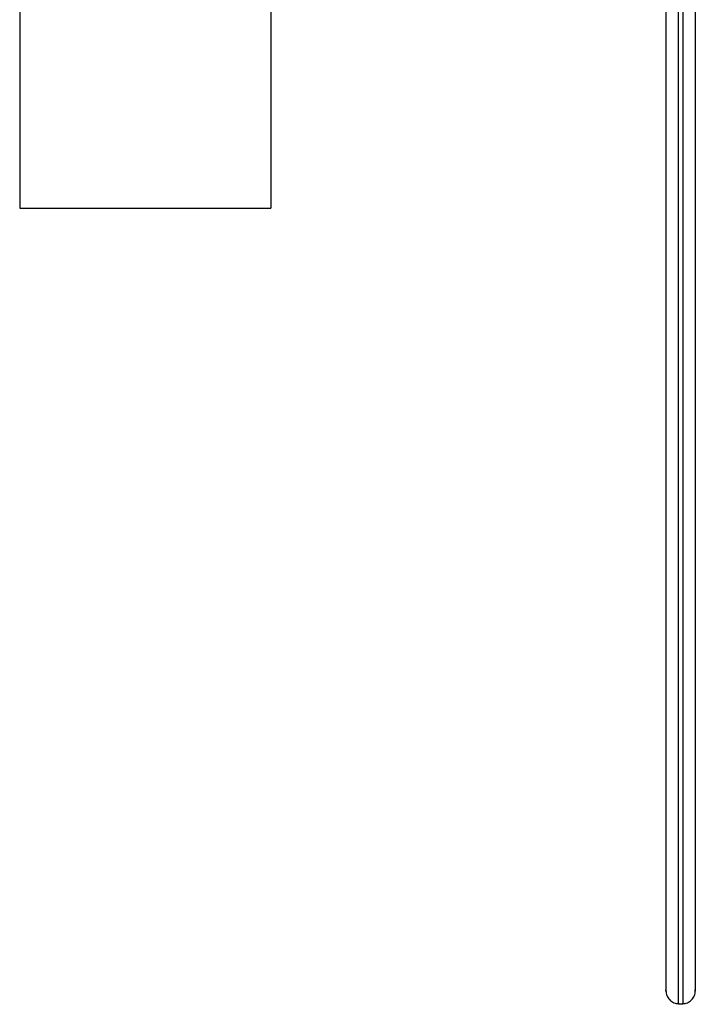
# Paper-space layout '_Frontal' of a CAD drawing. Header units: inches. Extents: x -0.4 to 3.7, y -6.4 to 5.5.
# Tile 1 of 6: x -0.4 to 2.8, y -6.4 to -1.7. Entities that reach past the tile are written whole.
import ezdxf

# ---------------------------------------------------------------- set-up
doc = ezdxf.new("R2010")
doc.units = ezdxf.units.IN
doc.header["$MEASUREMENT"] = 0

psp = doc.layouts.new('_Frontal')

# ---------------------------------------------------------------- linework, layer by layer
at = {"color": 7, "linetype": 'Continuous', "lineweight": 25}
for p, q in [((-0.4115, 1.7154), (-0.4115, -2.6146)), ((0.7685, 1.7154), (0.7685, -2.6146)), ((-0.4115, -2.6146), (0.7685, -2.6146)), ((2.6861, -6.3551), (2.7058, -6.3551))]:
    psp.add_line(p, q, dxfattribs=at)
for points, knots in [([(2.6861, -6.3527), (2.6861, -6.3535), (2.6861, -6.3595), (2.6861, -6.3334), (2.6861, -6.2709), (2.6861, -6.1643), (2.6861, -6.0188), (2.6861, -5.8346), (2.6861, -5.6139), (2.6861, -5.3596), (2.6861, -5.075), (2.6861, -4.7642), (2.6861, -4.4312), (2.6861, -4.0805), (2.6861, -3.7163), (2.6861, -3.343), (2.6861, -2.9646), (2.6861, -2.5847), (2.6861, -2.1827), (2.6861, -1.7616), (2.6861, -1.3251), (2.6861, -0.9027), (2.6861, -0.497), (2.6861, -0.0798), (2.6861, 0.3442), (2.6861, 0.7696), (2.6861, 1.1642), (2.6861, 1.4127), (2.6861, 1.5331)], [0, 0, 0, 0, 0.006408, 0.049048, 0.092126, 0.135502, 0.179029, 0.222555, 0.265931, 0.30901, 0.351649, 0.393718, 0.435093, 0.475666, 0.515341, 0.554038, 0.591691, 0.628247, 0.663669, 0.704639, 0.743918, 0.781503, 0.817411, 0.851672, 0.892245, 0.930413, 0.96629, 1, 1, 1, 1]), ([(2.7058, 1.5331), (2.7058, 1.4127), (2.7058, 1.1642), (2.7058, 0.7696), (2.7058, 0.3442), (2.7058, -0.0798), (2.7058, -0.497), (2.7058, -0.9027), (2.7058, -1.3251), (2.7058, -1.7616), (2.7058, -2.1827), (2.7058, -2.5847), (2.7058, -2.9646), (2.7058, -3.343), (2.7058, -3.7163), (2.7058, -4.0805), (2.7058, -4.4312), (2.7058, -4.7642), (2.7058, -5.075), (2.7058, -5.3596), (2.7058, -5.6139), (2.7058, -5.8346), (2.7058, -6.0188), (2.7058, -6.1643), (2.7058, -6.2709), (2.7058, -6.3334), (2.7058, -6.3595), (2.7058, -6.3535), (2.7058, -6.3527)], [0, 0, 0, 0, 0.03371, 0.069587, 0.107755, 0.148328, 0.182589, 0.218497, 0.256082, 0.295361, 0.336331, 0.371753, 0.408309, 0.445962, 0.484659, 0.524334, 0.564907, 0.606282, 0.648351, 0.69099, 0.734069, 0.777445, 0.820971, 0.864498, 0.907874, 0.950952, 0.993592, 1, 1, 1, 1]), ([(2.627, 1.5132), (2.627, 1.394), (2.627, 1.148), (2.627, 0.7574), (2.627, 0.3362), (2.627, -0.0835), (2.627, -0.4965), (2.627, -0.8982), (2.627, -1.3163), (2.627, -1.7485), (2.627, -2.1654), (2.627, -2.5633), (2.627, -2.9395), (2.627, -3.3141), (2.627, -3.6837), (2.627, -4.0442), (2.627, -4.3914), (2.627, -4.721), (2.627, -5.0288), (2.627, -5.3105), (2.627, -5.5623), (2.627, -5.7807), (2.627, -5.9631), (2.627, -6.1072), (2.627, -6.2124), (2.627, -6.2755), (2.627, -6.3015), (2.627, -6.2922), (2.627, -6.2891)], [0, 0, 0, 0, 0.033234, 0.068606, 0.106235, 0.146236, 0.180014, 0.215416, 0.252471, 0.291195, 0.331588, 0.36651, 0.402551, 0.439672, 0.477824, 0.51694, 0.556941, 0.597732, 0.639207, 0.681246, 0.723717, 0.766481, 0.809394, 0.852306, 0.895071, 0.937542, 0.97958, 1, 1, 1, 1]), ([(2.7648, 1.5132), (2.7648, 1.394), (2.7648, 1.148), (2.7648, 0.7574), (2.7648, 0.3362), (2.7648, -0.0835), (2.7648, -0.4965), (2.7648, -0.8982), (2.7648, -1.3163), (2.7648, -1.7485), (2.7648, -2.1654), (2.7648, -2.5633), (2.7648, -2.9395), (2.7648, -3.3141), (2.7648, -3.6837), (2.7648, -4.0442), (2.7648, -4.3914), (2.7648, -4.721), (2.7648, -5.0288), (2.7648, -5.3105), (2.7648, -5.5623), (2.7648, -5.7807), (2.7648, -5.9631), (2.7648, -6.1072), (2.7648, -6.2124), (2.7648, -6.2755), (2.7648, -6.3016), (2.7648, -6.2921), (2.7648, -6.289)], [0, 0, 0, 0, 0.033221, 0.068578, 0.106193, 0.146178, 0.179943, 0.215331, 0.252371, 0.29108, 0.331457, 0.366365, 0.402392, 0.439499, 0.477635, 0.516735, 0.55672, 0.597496, 0.638955, 0.680976, 0.72343, 0.766178, 0.809074, 0.851969, 0.894717, 0.937171, 0.979192, 1, 1, 1, 1]), ([(2.627, -6.2937), (2.6278, -6.3014), (2.6293, -6.317), (2.6432, -6.3385), (2.664, -6.3528), (2.6788, -6.3543), (2.6861, -6.3551)], [0, 0, 0, 0, 0.246449, 0.498488, 0.751303, 1, 1, 1, 1]), ([(2.7058, -6.3551), (2.7131, -6.3543), (2.7279, -6.3528), (2.7487, -6.3385), (2.7625, -6.317), (2.7641, -6.3014), (2.7648, -6.2937)], [0, 0, 0, 0, 0.248697, 0.501512, 0.753551, 1, 1, 1, 1])]:
    psp.add_open_spline(points, degree=3, knots=knots, dxfattribs=at)

doc.saveas('drawing.dxf')
